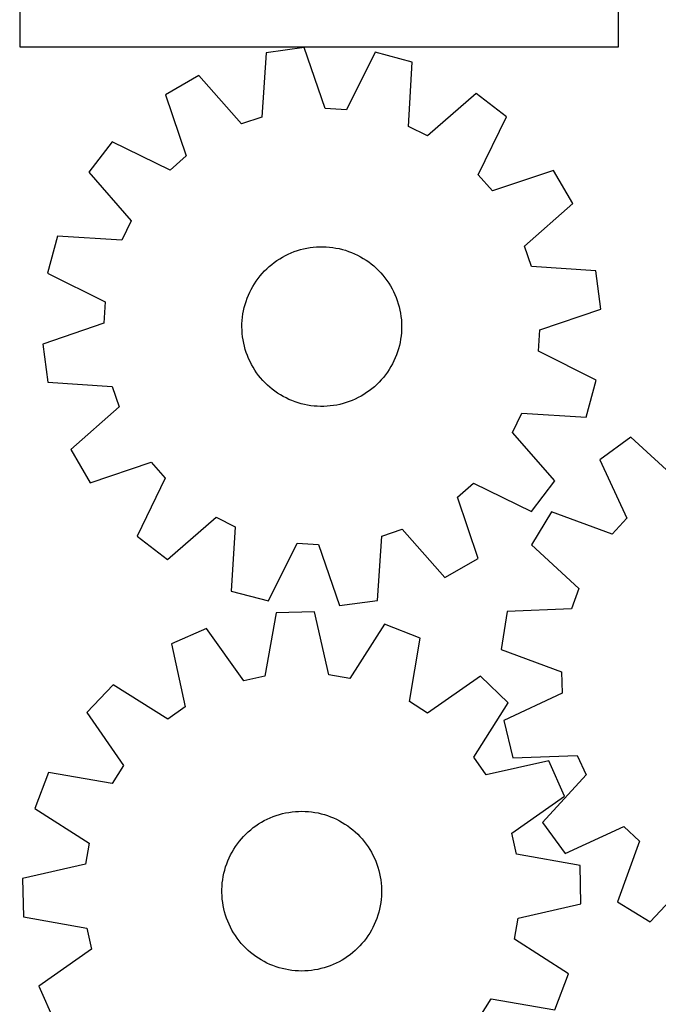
# Model space of a CAD drawing. Header units: millimetres. Extents: x 7 to 1243, y 7 to 1532.
# Tile 11 of 27: x 7 to 199, y 833 to 1129. Entities that reach past the tile are written whole.
import ezdxf

# ---------------------------------------------------------------- set-up
doc = ezdxf.new("R2010")
doc.units = ezdxf.units.MM
doc.layers.add('CUT', color=7, linetype='CONTINUOUS', true_color=0x000000)

msp = doc.modelspace()

# ---------------------------------------------------------------- linework, layer by layer
at = {"layer": 'CUT'}
for p, q in [((6.609922, 1270.531069), (6.609922, 1120.531069)), ((186.609922, 1120.531069), (186.609922, 1165.531069)), ((6.609922, 1120.531069), (186.609922, 1120.531069)), ((80.692598, 1118.77754), (79.373593, 1099.446149)), ((92.129005, 1120.292161), (80.692598, 1118.77754)), ((98.434716, 1101.970577), (92.129005, 1120.292161)), ((113.467504, 1118.910118), (104.8511, 1101.555003)), ((124.612987, 1115.932922), (113.467504, 1118.910118)), ((123.427337, 1096.592895), (124.612987, 1115.932922)), ((60.44951, 1111.888491), (50.463269, 1106.11264)), ((73.286594, 1097.374646), (60.44951, 1111.888491)), ((50.463269, 1106.11264), (56.64247, 1087.748003)), ((143.798305, 1106.49019), (129.19627, 1093.753511)), ((152.956064, 1099.474429), (143.798305, 1106.49019)), ((104.8511, 1101.555003), (98.434716, 1101.970577)), ((79.373593, 1099.446149), (73.286594, 1097.374646)), ((144.459559, 1082.060302), (152.956064, 1099.474429)), ((129.19627, 1093.753511), (123.427337, 1096.592895)), ((34.397419, 1092.001294), (27.381658, 1082.843535)), ((51.811546, 1083.504789), (34.397419, 1092.001294)), ((56.64247, 1087.748003), (51.811546, 1083.504789)), ((167.06741, 1083.408579), (148.702773, 1077.229378)), ((172.843261, 1073.422338), (167.06741, 1083.408579)), ((27.381658, 1082.843535), (40.118337, 1068.2415)), ((148.702773, 1077.229378), (144.459559, 1082.060302)), ((158.329415, 1060.585254), (172.843261, 1073.422338)), ((40.118337, 1068.2415), (37.278953, 1062.472567)), ((17.938926, 1063.658217), (14.96173, 1052.512734)), ((37.278953, 1062.472567), (17.938926, 1063.658217)), ((90.073405, 1059.308612), (91.011536, 1059.58898)), ((91.011536, 1059.58898), (91.960321, 1059.83085)), ((91.960321, 1059.83085), (92.918183, 1060.033819)), ((92.918183, 1060.033819), (93.883526, 1060.19755)), ((93.883526, 1060.19755), (94.854744, 1060.321769)), ((94.854744, 1060.321769), (95.830221, 1060.40627)), ((95.830221, 1060.40627), (96.808332, 1060.450913)), ((96.808332, 1060.450913), (97.787451, 1060.455623)), ((97.787451, 1060.455623), (98.765946, 1060.420391)), ((98.765946, 1060.420391), (99.742191, 1060.345278)), ((99.742191, 1060.345278), (100.714559, 1060.230408)), ((100.714559, 1060.230408), (101.681433, 1060.075972)), ((101.681433, 1060.075972), (102.641202, 1059.882226)), ((102.641202, 1059.882226), (103.592271, 1059.649495)), ((103.592271, 1059.649495), (104.533055, 1059.378164)), ((160.400919, 1054.498255), (158.329415, 1060.585254)), ((83.933113, 1056.315133), (84.754254, 1056.848447)), ((84.754254, 1056.848447), (85.596464, 1057.347823)), ((85.596464, 1057.347823), (86.458343, 1057.812431)), ((86.458343, 1057.812431), (87.338455, 1058.241498)), ((87.338455, 1058.241498), (88.235335, 1058.634309)), ((88.235335, 1058.634309), (89.147491, 1058.990211)), ((89.147491, 1058.990211), (90.073405, 1059.308612)), ((104.533055, 1059.378164), (105.461989, 1059.068686)), ((105.461989, 1059.068686), (106.377527, 1058.721576)), ((106.377527, 1058.721576), (107.278145, 1058.337411)), ((107.278145, 1058.337411), (108.162343, 1057.91683)), ((108.162343, 1057.91683), (109.028651, 1057.460535)), ((109.028651, 1057.460535), (109.875627, 1056.969284)), ((109.875627, 1056.969284), (110.70186, 1056.443894)), ((110.70186, 1056.443894), (111.505975, 1055.885241)), ((80.189938, 1053.17247), (80.886009, 1053.861078)), ((80.886009, 1053.861078), (81.609588, 1054.520721)), ((81.609588, 1054.520721), (82.359471, 1055.150301)), ((82.359471, 1055.150301), (83.134409, 1055.74877)), ((83.134409, 1055.74877), (83.933113, 1056.315133)), ((111.505975, 1055.885241), (112.286635, 1055.294254)), ((112.286635, 1055.294254), (113.04254, 1054.671917)), ((113.04254, 1054.671917), (113.772431, 1054.019266)), ((113.772431, 1054.019266), (114.475094, 1053.337386)), ((179.732309, 1053.17925), (160.400919, 1054.498255)), ((14.96173, 1052.512734), (32.316845, 1043.89633)), ((77.703179, 1050.151997), (78.278119, 1050.94455)), ((78.278119, 1050.94455), (78.884907, 1051.712992)), ((78.884907, 1051.712992), (79.522534, 1052.456044)), ((79.522534, 1052.456044), (80.189938, 1053.17247)), ((114.475094, 1053.337386), (115.14936, 1052.627414)), ((115.14936, 1052.627414), (115.794105, 1051.890529)), ((115.794105, 1051.890529), (116.408258, 1051.12796)), ((116.408258, 1051.12796), (116.990795, 1050.340975)), ((181.246931, 1041.742843), (179.732309, 1053.17925)), ((75.740218, 1046.767619), (76.178747, 1047.643055)), ((76.178747, 1047.643055), (76.652619, 1048.499875)), ((76.652619, 1048.499875), (77.161045, 1049.336653)), ((77.161045, 1049.336653), (77.703179, 1050.151997)), ((116.990795, 1050.340975), (117.540748, 1049.530884)), ((117.540748, 1049.530884), (118.0572, 1048.699036)), ((118.0572, 1048.699036), (118.539293, 1047.846814)), ((118.539293, 1047.846814), (118.986223, 1046.975638)), ((74.643685, 1044.04433), (74.972048, 1044.966758)), ((74.972048, 1044.966758), (75.337762, 1045.875025)), ((75.337762, 1045.875025), (75.740218, 1046.767619)), ((118.986223, 1046.975638), (119.397248, 1046.086957)), ((119.397248, 1046.086957), (119.771683, 1045.18225)), ((119.771683, 1045.18225), (120.108904, 1044.263024)), ((32.316845, 1043.89633), (31.901271, 1037.479946)), ((73.887854, 1041.207536), (74.101137, 1042.163154)), ((74.101137, 1042.163154), (74.35322, 1043.109277)), ((74.35322, 1043.109277), (74.643685, 1044.04433)), ((120.108904, 1044.263024), (120.40835, 1043.330808)), ((120.40835, 1043.330808), (120.669524, 1042.387153)), ((120.669524, 1042.387153), (120.89199, 1041.433631)), ((162.925347, 1035.437132), (181.246931, 1041.742843)), ((73.484034, 1038.299682), (73.579046, 1039.274191)), ((73.579046, 1039.274191), (73.713727, 1040.244014)), ((73.713727, 1040.244014), (73.887854, 1041.207536)), ((120.89199, 1041.433631), (121.075378, 1040.471829)), ((121.075378, 1040.471829), (121.219383, 1039.503347)), ((121.219383, 1039.503347), (121.323765, 1038.529797)), ((31.901271, 1037.479946), (13.579687, 1031.174235)), ((73.413587, 1036.343097), (73.428851, 1037.322108)), ((73.438268, 1035.364279), (73.413587, 1036.343097)), ((73.428851, 1037.322108), (73.484034, 1038.299682)), ((121.323765, 1038.529797), (121.38835, 1037.552799)), ((121.38835, 1037.552799), (121.413031, 1036.573981)), ((121.413031, 1036.573981), (121.397767, 1035.59497)), ((73.502853, 1034.387281), (73.438268, 1035.364279)), ((73.607235, 1033.413731), (73.502853, 1034.387281)), ((73.75124, 1032.445249), (73.607235, 1033.413731)), ((121.247572, 1033.642887), (121.112891, 1032.673065)), ((121.342584, 1034.617396), (121.247572, 1033.642887)), ((121.397767, 1035.59497), (121.342584, 1034.617396)), ((162.509773, 1029.020748), (162.925347, 1035.437132)), ((13.579687, 1031.174235), (15.094309, 1019.737828)), ((73.934628, 1031.483447), (73.75124, 1032.445249)), ((74.157094, 1030.529925), (73.934628, 1031.483447)), ((74.418268, 1029.58627), (74.157094, 1030.529925)), ((120.473398, 1029.807801), (120.182933, 1028.872748)), ((120.725481, 1030.753925), (120.473398, 1029.807801)), ((120.938764, 1031.709542), (120.725481, 1030.753925)), ((121.112891, 1032.673065), (120.938764, 1031.709542)), ((74.717714, 1028.654054), (74.418268, 1029.58627)), ((75.054935, 1027.734828), (74.717714, 1028.654054)), ((75.42937, 1026.830121), (75.054935, 1027.734828)), ((119.488856, 1027.042053), (119.0864, 1026.149459)), ((119.85457, 1027.95032), (119.488856, 1027.042053)), ((120.182933, 1028.872748), (119.85457, 1027.95032)), ((179.864888, 1020.404344), (162.509773, 1029.020748)), ((75.840395, 1025.94144), (75.42937, 1026.830121)), ((76.287325, 1025.070264), (75.840395, 1025.94144)), ((76.769418, 1024.218042), (76.287325, 1025.070264)), ((77.28587, 1023.386194), (76.769418, 1024.218042)), ((118.173999, 1024.417204), (117.665573, 1023.580425)), ((118.647871, 1025.274024), (118.173999, 1024.417204)), ((119.0864, 1026.149459), (118.647871, 1025.274024)), ((77.835823, 1022.576103), (77.28587, 1023.386194)), ((78.41836, 1021.789118), (77.835823, 1022.576103)), ((79.032513, 1021.026549), (78.41836, 1021.789118)), ((79.677258, 1020.289665), (79.032513, 1021.026549)), ((115.941711, 1021.204087), (115.304084, 1020.461034)), ((116.548499, 1021.972529), (115.941711, 1021.204087)), ((117.123439, 1022.765081), (116.548499, 1021.972529)), ((117.665573, 1023.580425), (117.123439, 1022.765081)), ((15.094309, 1019.737828), (34.425699, 1018.418823)), ((34.425699, 1018.418823), (36.497203, 1012.331824)), ((80.351524, 1019.579692), (79.677258, 1020.289665)), ((81.054187, 1018.897812), (80.351524, 1019.579692)), ((81.784078, 1018.245161), (81.054187, 1018.897812)), ((82.539983, 1017.622824), (81.784078, 1018.245161)), ((113.21703, 1018.396357), (112.467147, 1017.766777)), ((113.940609, 1019.056), (113.21703, 1018.396357)), ((114.63668, 1019.744608), (113.940609, 1019.056)), ((115.304084, 1020.461034), (114.63668, 1019.744608)), ((176.887692, 1009.258862), (179.864888, 1020.404344)), ((83.320643, 1017.031837), (82.539983, 1017.622824)), ((84.124758, 1016.473184), (83.320643, 1017.031837)), ((84.950991, 1015.947795), (84.124758, 1016.473184)), ((85.797967, 1015.456543), (84.950991, 1015.947795)), ((86.664275, 1015.000248), (85.797967, 1015.456543)), ((108.368275, 1015.104647), (107.488163, 1014.67558)), ((109.230154, 1015.569255), (108.368275, 1015.104647)), ((110.072364, 1016.068632), (109.230154, 1015.569255)), ((110.893505, 1016.601945), (110.072364, 1016.068632)), ((111.692209, 1017.168308), (110.893505, 1016.601945)), ((112.467147, 1017.766777), (111.692209, 1017.168308)), ((36.497203, 1012.331824), (21.983357, 999.49474)), ((87.548473, 1014.579668), (86.664275, 1015.000248)), ((88.449091, 1014.195502), (87.548473, 1014.579668)), ((89.364629, 1013.848392), (88.449091, 1014.195502)), ((90.293563, 1013.538914), (89.364629, 1013.848392)), ((91.234347, 1013.267583), (90.293563, 1013.538914)), ((92.185416, 1013.034852), (91.234347, 1013.267583)), ((93.145185, 1012.841106), (92.185416, 1013.034852)), ((94.112059, 1012.68667), (93.145185, 1012.841106)), ((95.084427, 1012.5718), (94.112059, 1012.68667)), ((96.060672, 1012.496687), (95.084427, 1012.5718)), ((97.039167, 1012.461456), (96.060672, 1012.496687)), ((98.018286, 1012.466165), (97.039167, 1012.461456)), ((98.996397, 1012.510808), (98.018286, 1012.466165)), ((99.971874, 1012.595309), (98.996397, 1012.510808)), ((100.943092, 1012.719528), (99.971874, 1012.595309)), ((101.908435, 1012.883259), (100.943092, 1012.719528)), ((102.866297, 1013.086228), (101.908435, 1012.883259)), ((103.815082, 1013.328098), (102.866297, 1013.086228)), ((104.753213, 1013.608467), (103.815082, 1013.328098)), ((105.679127, 1013.926867), (104.753213, 1013.608467)), ((106.591283, 1014.282769), (105.679127, 1013.926867)), ((107.488163, 1014.67558), (106.591283, 1014.282769)), ((154.708281, 1004.675578), (157.547665, 1010.444511)), ((157.547665, 1010.444511), (176.887692, 1009.258862)), ((167.44496, 990.073543), (154.708281, 1004.675578)), ((190.328013, 1003.242816), (180.998886, 996.45659)), ((204.609314, 990.147517), (190.328013, 1003.242816)), ((21.983357, 999.49474), (27.759208, 989.508499)), ((27.759208, 989.508499), (46.123845, 995.6877)), ((46.123845, 995.6877), (50.367059, 990.856776)), ((180.998886, 996.45659), (189.060406, 978.836877)), ((50.367059, 990.856776), (41.870554, 973.442649)), ((138.184148, 985.169075), (143.015072, 989.412289)), ((143.015072, 989.412289), (160.429199, 980.915784)), ((160.429199, 980.915784), (167.44496, 990.073543)), ((144.363349, 966.804438), (138.184148, 985.169075)), ((166.493001, 980.746056), (160.470987, 970.906299)), ((184.698556, 974.112795), (166.493001, 980.746056)), ((51.028313, 966.426888), (65.630348, 979.163567)), ((65.630348, 979.163567), (71.399281, 976.324183)), ((189.060406, 978.836877), (184.698556, 974.112795)), ((71.399281, 976.324183), (70.213631, 956.984156)), ((115.453025, 973.470929), (121.540024, 975.542433)), ((121.540024, 975.542433), (134.377108, 961.028588)), ((41.870554, 973.442649), (51.028313, 966.426888)), ((81.359114, 954.00696), (89.975518, 971.362075)), ((89.975518, 971.362075), (96.391902, 970.946501)), ((96.391902, 970.946501), (102.697613, 952.624917)), ((114.13402, 954.139539), (115.453025, 973.470929)), ((160.470987, 970.906299), (174.661633, 957.712816)), ((134.377108, 961.028588), (144.363349, 966.804438)), ((70.213631, 956.984156), (81.359114, 954.00696)), ((174.661633, 957.712816), (172.439637, 951.679126)), ((102.697613, 952.624917), (114.13402, 954.139539)), ((83.658407, 950.4235), (80.256826, 931.34808)), ((95.191535, 950.692619), (83.658407, 950.4235)), ((99.479155, 931.796621), (95.191535, 950.692619)), ((153.081458, 950.840496), (151.283355, 939.44522)), ((172.439637, 951.679126), (153.081458, 950.840496)), ((116.25548, 947.01134), (105.812982, 930.689678)), ((127.013688, 942.846436), (116.25548, 947.01134)), ((62.789094, 945.763735), (52.23686, 941.101565)), ((73.981524, 929.946911), (62.789094, 945.763735)), ((52.23686, 941.101565), (56.394057, 922.176446)), ((123.743748, 923.748009), (127.013688, 942.846436)), ((151.283355, 939.44522), (169.44273, 932.686557)), ((169.44273, 932.686557), (169.698866, 926.261833)), ((80.256826, 931.34808), (73.981524, 929.946911)), ((105.812982, 930.689678), (99.479155, 931.796621)), ((145.065472, 931.384556), (129.171832, 920.301477)), ((153.410921, 923.419698), (145.065472, 931.384556)), ((34.739345, 928.810163), (26.774487, 920.464715)), ((51.132638, 918.48048), (34.739345, 928.810163)), ((169.698866, 926.261833), (152.13517, 918.078985)), ((129.171832, 920.301477), (123.743748, 923.748009)), ((143.081238, 907.026405), (153.410921, 923.419698)), ((26.774487, 920.464715), (37.857566, 904.571075)), ((56.394057, 922.176446), (51.132638, 918.48048)), ((152.13517, 918.078985), (154.834723, 906.863019)), ((146.777203, 901.764986), (143.081238, 907.026405)), ((165.702322, 905.922182), (146.777203, 901.764986)), ((154.834723, 906.863019), (174.198226, 907.56812)), ((170.364492, 895.369949), (165.702322, 905.922182)), ((174.198226, 907.56812), (176.893501, 901.730468)), ((37.857566, 904.571075), (34.411033, 899.14299)), ((15.312607, 902.412931), (11.147703, 891.654723)), ((34.411033, 899.14299), (15.312607, 902.412931)), ((176.893501, 901.730468), (163.798202, 887.449167)), ((154.547668, 884.177519), (170.364492, 895.369949)), ((11.147703, 891.654723), (27.469365, 881.212225)), ((89.460332, 890.702254), (90.43772, 890.760642)), ((90.43772, 890.760642), (91.416675, 890.779115)), ((91.416675, 890.779115), (92.395569, 890.757642)), ((92.395569, 890.757642), (93.372773, 890.696259)), ((79.27058, 887.500252), (80.125842, 887.97693)), ((80.125842, 887.97693), (80.999836, 888.418326)), ((80.999836, 888.418326), (81.891106, 888.823706)), ((81.891106, 888.823706), (82.798169, 889.192395)), ((82.798169, 889.192395), (83.719515, 889.52378)), ((83.719515, 889.52378), (84.653612, 889.817308)), ((84.653612, 889.817308), (85.598904, 890.072491)), ((85.598904, 890.072491), (86.553817, 890.288905)), ((86.553817, 890.288905), (87.516764, 890.466189)), ((87.516764, 890.466189), (88.48614, 890.604049)), ((88.48614, 890.604049), (89.460332, 890.702254)), ((93.372773, 890.696259), (94.34666, 890.595069)), ((94.34666, 890.595069), (95.315609, 890.454239)), ((95.315609, 890.454239), (96.278007, 890.274005)), ((96.278007, 890.274005), (97.232253, 890.054665)), ((97.232253, 890.054665), (98.176759, 889.796586)), ((98.176759, 889.796586), (99.109951, 889.500197)), ((99.109951, 889.500197), (100.030278, 889.165991)), ((100.030278, 889.165991), (100.936207, 888.794524)), ((100.936207, 888.794524), (101.826231, 888.386414)), ((101.826231, 888.386414), (102.698867, 887.942341)), ((102.698867, 887.942341), (103.552665, 887.463045)), ((75.323839, 884.617385), (76.064797, 885.257444)), ((76.064797, 885.257444), (76.831246, 885.866748)), ((76.831246, 885.866748), (77.62191, 886.444282)), ((77.62191, 886.444282), (78.435473, 886.989086)), ((78.435473, 886.989086), (79.27058, 887.500252)), ((103.552665, 887.463045), (104.386202, 886.949322)), ((104.386202, 886.949322), (105.198091, 886.402028)), ((105.198091, 886.402028), (105.986981, 885.822073)), ((105.986981, 885.822073), (106.751559, 885.210423)), ((106.751559, 885.210423), (107.490553, 884.568096)), ((163.798202, 887.449167), (170.584428, 878.12004)), ((170.584428, 878.12004), (188.204142, 886.181561)), ((188.204142, 886.181561), (192.928224, 881.81971)), ((72.638895, 881.771632), (73.266014, 882.523575)), ((73.266014, 882.523575), (73.923282, 883.249312)), ((73.923282, 883.249312), (74.609604, 883.947636)), ((74.609604, 883.947636), (75.323839, 884.617385)), ((107.490553, 884.568096), (108.202732, 883.896162)), ((108.202732, 883.896162), (108.886911, 883.195737)), ((108.886911, 883.195737), (109.541951, 882.467989)), ((109.541951, 882.467989), (110.166762, 881.714129)), ((155.948837, 877.902217), (154.547668, 884.177519)), ((27.469365, 881.212225), (26.362422, 874.878397)), ((70.451995, 878.527453), (70.948608, 879.371296)), ((70.948608, 879.371296), (71.479227, 880.19418)), ((71.479227, 880.19418), (72.042969, 880.994736)), ((72.042969, 880.994736), (72.638895, 881.771632)), ((110.166762, 881.714129), (110.760305, 880.93541)), ((110.760305, 880.93541), (111.321591, 880.13313)), ((111.321591, 880.13313), (111.849685, 879.308623)), ((111.849685, 879.308623), (112.34371, 878.463263)), ((192.928224, 881.81971), (186.294962, 863.614155)), ((69.174165, 875.88438), (69.564035, 876.782543)), ((69.564035, 876.782543), (69.990214, 877.664056)), ((69.990214, 877.664056), (70.451995, 878.527453)), ((112.34371, 878.463263), (112.802843, 877.598455)), ((112.802843, 877.598455), (113.226319, 876.71564)), ((113.226319, 876.71564), (113.613434, 875.816286)), ((175.024258, 874.500636), (155.948837, 877.902217)), ((26.362422, 874.878397), (7.466424, 870.590777)), ((67.989841, 872.155492), (68.2286, 873.105065)), ((68.2286, 873.105065), (68.505892, 874.044109)), ((68.505892, 874.044109), (68.821255, 874.971062)), ((68.821255, 874.971062), (69.174165, 875.88438)), ((113.613434, 875.816286), (113.963544, 874.901891)), ((113.963544, 874.901891), (114.276065, 873.973976)), ((114.276065, 873.973976), (114.550478, 873.034086)), ((114.550478, 873.034086), (114.786326, 872.083786)), ((175.293376, 862.967508), (175.024258, 874.500636)), ((7.466424, 870.590777), (7.735543, 859.057649)), ((67.508412, 869.259475), (67.629447, 870.231095)), ((67.629447, 870.231095), (67.790012, 871.19697)), ((67.790012, 871.19697), (67.989841, 872.155492)), ((114.786326, 872.083786), (114.983216, 871.124656)), ((114.983216, 871.124656), (115.14082, 870.158294)), ((115.14082, 870.158294), (115.258877, 869.186308)), ((196.13472, 857.592142), (209.328202, 871.782788)), ((67.384172, 866.326346), (67.385672, 867.305474)), ((67.385672, 867.305474), (67.427108, 868.283727)), ((67.427108, 868.283727), (67.508412, 869.259475)), ((115.258877, 869.186308), (115.33719, 868.210315)), ((115.33719, 868.210315), (115.375628, 867.23194)), ((115.375628, 867.23194), (115.374128, 866.252811)), ((67.42261, 865.347971), (67.384172, 866.326346)), ((67.500923, 864.371978), (67.42261, 865.347971)), ((67.61898, 863.399991), (67.500923, 864.371978)), ((115.251388, 864.29881), (115.130353, 863.32719)), ((115.332692, 865.274558), (115.251388, 864.29881)), ((115.374128, 866.252811), (115.332692, 865.274558)), ((67.776584, 862.433629), (67.61898, 863.399991)), ((67.973474, 861.4745), (67.776584, 862.433629)), ((68.209322, 860.524199), (67.973474, 861.4745)), ((114.769959, 861.402794), (114.5312, 860.45322)), ((114.969788, 862.361315), (114.769959, 861.402794)), ((115.130353, 863.32719), (114.969788, 862.361315)), ((156.397378, 858.679888), (175.293376, 862.967508)), ((186.294962, 863.614155), (196.13472, 857.592142)), ((7.735543, 859.057649), (26.810963, 855.656069)), ((68.483735, 859.584309), (68.209322, 860.524199)), ((68.796256, 858.656395), (68.483735, 859.584309)), ((69.146366, 857.742), (68.796256, 858.656395)), ((113.938545, 858.587224), (113.585635, 857.673906)), ((114.253908, 859.514176), (113.938545, 858.587224)), ((114.5312, 860.45322), (114.253908, 859.514176)), ((155.290436, 852.346061), (156.397378, 858.679888)), ((26.810963, 855.656069), (28.212132, 849.380767)), ((69.533481, 856.842646), (69.146366, 857.742)), ((69.956957, 855.95983), (69.533481, 856.842646)), ((70.41609, 855.095023), (69.956957, 855.95983)), ((112.769586, 855.894229), (112.307805, 855.030832)), ((113.195765, 856.775742), (112.769586, 855.894229)), ((113.585635, 857.673906), (113.195765, 856.775742)), ((70.910115, 854.249662), (70.41609, 855.095023)), ((71.438209, 853.425155), (70.910115, 854.249662)), ((71.999495, 852.622875), (71.438209, 853.425155)), ((72.593038, 851.844157), (71.999495, 852.622875)), ((110.716831, 852.563549), (110.120905, 851.786653)), ((111.280573, 853.364105), (110.716831, 852.563549)), ((111.811192, 854.18699), (111.280573, 853.364105)), ((112.307805, 855.030832), (111.811192, 854.18699)), ((171.612098, 841.903563), (155.290436, 852.346061)), ((28.212132, 849.380767), (12.395308, 838.188337)), ((73.217849, 851.090296), (72.593038, 851.844157)), ((73.872889, 850.362548), (73.217849, 851.090296)), ((74.557068, 849.662124), (73.872889, 850.362548)), ((75.269247, 848.990189), (74.557068, 849.662124)), ((108.150196, 849.610649), (107.435961, 848.9409)), ((108.836519, 850.308974), (108.150196, 849.610649)), ((109.493786, 851.034711), (108.836519, 850.308974)), ((110.120905, 851.786653), (109.493786, 851.034711)), ((76.008241, 848.347862), (75.269247, 848.990189)), ((76.772819, 847.736213), (76.008241, 848.347862)), ((77.561709, 847.156258), (76.772819, 847.736213)), ((78.373599, 846.608964), (77.561709, 847.156258)), ((79.207136, 846.095241), (78.373599, 846.608964)), ((104.324327, 846.5692), (103.48922, 846.058033)), ((105.13789, 847.114003), (104.324327, 846.5692)), ((105.928554, 847.691538), (105.13789, 847.114003)), ((106.695003, 848.300841), (105.928554, 847.691538)), ((107.435961, 848.9409), (106.695003, 848.300841)), ((80.060933, 845.615944), (79.207136, 846.095241)), ((80.933569, 845.171871), (80.060933, 845.615944)), ((81.823593, 844.763762), (80.933569, 845.171871)), ((82.729522, 844.392295), (81.823593, 844.763762)), ((83.649849, 844.058088), (82.729522, 844.392295)), ((84.583041, 843.761699), (83.649849, 844.058088)), ((85.527547, 843.50362), (84.583041, 843.761699)), ((86.481793, 843.284281), (85.527547, 843.50362)), ((97.160896, 843.485794), (96.205983, 843.26938)), ((98.106188, 843.740978), (97.160896, 843.485794)), ((99.040285, 844.034506), (98.106188, 843.740978)), ((99.961631, 844.36589), (99.040285, 844.034506)), ((100.868695, 844.734579), (99.961631, 844.36589)), ((101.759965, 845.139959), (100.868695, 844.734579)), ((102.633958, 845.581356), (101.759965, 845.139959)), ((103.48922, 846.058033), (102.633958, 845.581356)), ((87.444191, 843.104046), (86.481793, 843.284281)), ((88.41314, 842.963217), (87.444191, 843.104046)), ((89.387027, 842.862026), (88.41314, 842.963217)), ((90.364231, 842.800644), (89.387027, 842.862026)), ((91.343125, 842.779171), (90.364231, 842.800644)), ((92.322081, 842.797644), (91.343125, 842.779171)), ((93.299468, 842.856031), (92.322081, 842.797644)), ((94.27366, 842.954237), (93.299468, 842.856031)), ((95.243036, 843.092096), (94.27366, 842.954237)), ((96.205983, 843.26938), (95.243036, 843.092096)), ((167.447194, 831.145355), (171.612098, 841.903563)), ((12.395308, 838.188337), (17.057478, 827.636103)), ((144.902234, 828.987211), (148.348767, 834.415295)), ((148.348767, 834.415295), (167.447194, 831.145355))]:
    msp.add_line(p, q, dxfattribs=at)

doc.saveas('drawing.dxf')
